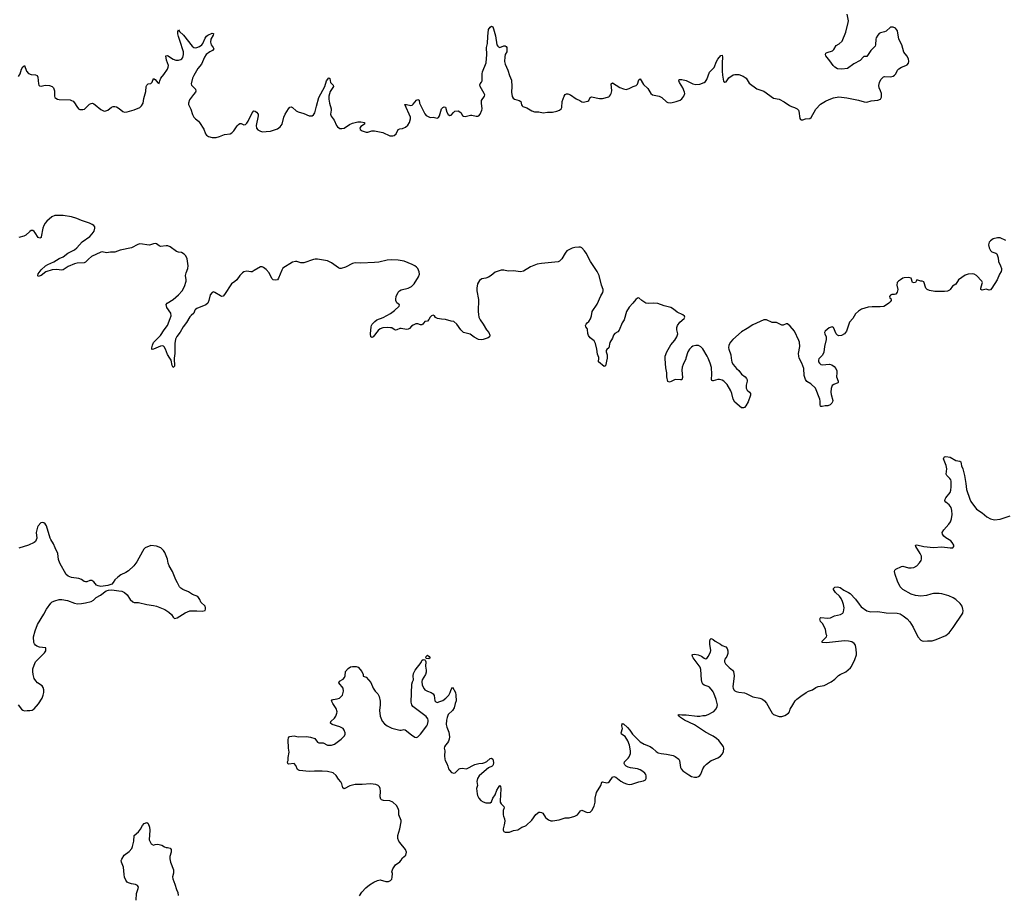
# Model space of a CAD drawing. Header units: inches. Extents: x 1771465 to 1971076, y 472029 to 643563.
# Tile 30 of 127: x 1860023 to 1874190, y 542286 to 554871. Entities that reach past the tile are written whole.
import ezdxf

# ---------------------------------------------------------------- set-up
doc = ezdxf.new("R2010")
doc.units = ezdxf.units.IN
doc.header["$MEASUREMENT"] = 0
for name, color, linetype in [('B8564', 7, 'Continuous'), ('B8565', 7, 'Continuous'), ('B8574', 7, 'Continuous'), ('B8575', 7, 'Continuous')]:
    doc.layers.add(name, color=color, linetype=linetype)

msp = doc.modelspace()

# ---------------------------------------------------------------- linework, layer by layer
at = {"layer": 'B8564', "color": 6}
for points, elevation in [([(1862247, 550000), (1862244, 549970), (1862252, 549908), (1862250, 549886), (1862230, 549868), (1862217, 549897), (1862202, 549970), (1862183, 550000)], 400), ([(1868475, 550000), (1868450, 549892), (1868430, 549883), (1868352, 549950), (1868354, 550000)], 400), ([(1869609, 550000), (1869606, 549990), (1869569, 549911), (1869556, 549870), (1869550, 549830), (1869557, 549723), (1869549, 549691), (1869530, 549687), (1869465, 549695), (1869445, 549690), (1869395, 549665), (1869370, 549657), (1869350, 549664), (1869333, 549730), (1869334, 549790), (1869321, 549861), (1869309, 549990), (1869310, 550000)], 400), ([(1870000, 549676), (1869994, 549674), (1869980, 549680), (1869975, 549695), (1869983, 549770), (1869975, 549865), (1869958, 549930), (1869927, 550000)], 400), ([(1860000, 545011), (1860050, 544950), (1860070, 544935), (1860090, 544928), (1860130, 544932), (1860170, 544929), (1860203, 544937), (1860230, 544953), (1860292, 545028), (1860345, 545110), (1860362, 545150), (1860372, 545190), (1860372, 545228), (1860361, 545261), (1860346, 545286), (1860281, 545330), (1860256, 545356), (1860233, 545390), (1860215, 545450), (1860210, 545490), (1860214, 545530), (1860230, 545585), (1860250, 545631), (1860379, 545761), (1860397, 545790), (1860401, 545810), (1860399, 545830), (1860393, 545833), (1860310, 545844), (1860270, 545856), (1860250, 545870), (1860235, 545890), (1860228, 545910), (1860221, 545990), (1860244, 546076), (1860281, 546170), (1860370, 546316), (1860407, 546390), (1860470, 546474), (1860490, 546492), (1860529, 546510), (1860590, 546526), (1860630, 546527), (1860710, 546513), (1860810, 546477), (1860853, 546467), (1860910, 546468), (1860970, 546479), (1861050, 546500), (1861083, 546517), (1861124, 546556), (1861184, 546590), (1861269, 546651), (1861299, 546661), (1861350, 546665), (1861450, 546655), (1861490, 546646), (1861530, 546630), (1861570, 546595), (1861610, 546528), (1861650, 546494), (1861670, 546483), (1861730, 546485), (1861850, 546457), (1861950, 546443), (1861990, 546432), (1862110, 546384), (1862170, 546345), (1862205, 546310), (1862230, 546273), (1862250, 546256), (1862270, 546257), (1862290, 546264), (1862404, 546336), (1862470, 546363), (1862570, 546366), (1862650, 546359), (1862689, 546371), (1862698, 546390), (1862698, 546410), (1862689, 546430), (1862630, 546490), (1862616, 546530), (1862584, 546570), (1862510, 546602), (1862450, 546638), (1862370, 546674), (1862340, 546690), (1862321, 546710), (1862294, 546770), (1862270, 546810), (1862221, 546930), (1862175, 547010), (1862161, 547050), (1862148, 547110), (1862110, 547203), (1862090, 547233), (1862053, 547270), (1861990, 547295), (1861910, 547307), (1861829, 547271), (1861809, 547251), (1861790, 547221), (1861710, 547070), (1861664, 547010), (1861590, 546941), (1861550, 546915), (1861479, 546881), (1861433, 546850), (1861393, 546810), (1861369, 546771), (1861347, 546750), (1861292, 546728), (1861190, 546716), (1861150, 546723), (1861130, 546734), (1861090, 546782), (1861059, 546799), (1861030, 546799), (1860990, 546780), (1860970, 546781), (1860949, 546789), (1860910, 546816), (1860875, 546830), (1860766, 546846), (1860722, 546862), (1860689, 546890), (1860600, 547050), (1860583, 547103), (1860571, 547190), (1860533, 547270), (1860511, 547331), (1860470, 547389), (1860461, 547410), (1860410, 547589), (1860390, 547619), (1860370, 547633), (1860350, 547636), (1860329, 547631), (1860290, 547590), (1860280, 547570), (1860262, 547490), (1860267, 547410), (1860250, 547364), (1860232, 547348), (1860150, 547311), (1860010, 547266)], 500), ([(1870000, 545197), (1869990, 545216), (1869950, 545265), (1869930, 545277), (1869870, 545297), (1869853, 545310), (1869840, 545330), (1869832, 545370), (1869823, 545523), (1869815, 545555), (1869712, 545690), (1869701, 545710), (1869699, 545730), (1869710, 545737), (1869730, 545742), (1869785, 545730), (1869832, 545712), (1869870, 545684), (1869890, 545675), (1869910, 545681), (1869930, 545707), (1869964, 545770), (1869967, 545793), (1869955, 545885), (1869955, 545930), (1869957, 545950), (1869970, 545966), (1869990, 545959), (1870000, 545951)], 400), ([(1864910, 542262), (1864945, 542315), (1865003, 542377), (1865057, 542423), (1865118, 542462), (1865170, 542485), (1865210, 542493), (1865290, 542471), (1865330, 542471), (1865356, 542484), (1865375, 542505), (1865384, 542530), (1865385, 542585), (1865379, 542610), (1865392, 542650), (1865431, 542709), (1865490, 542753), (1865510, 542776), (1865529, 542811), (1865577, 542850), (1865587, 542890), (1865574, 542930), (1865491, 543030), (1865478, 543050), (1865464, 543090), (1865462, 543130), (1865494, 543230), (1865510, 543330), (1865510, 543350), (1865478, 543430), (1865476, 543490), (1865470, 543518), (1865442, 543562), (1865390, 543611), (1865349, 543629), (1865255, 543635), (1865230, 543646), (1865217, 543657), (1865207, 543687), (1865212, 543772), (1865209, 543809), (1865200, 543830), (1865181, 543850), (1865145, 543865), (1865070, 543877), (1864950, 543868), (1864850, 543868), (1864773, 543847), (1864690, 543802), (1864670, 543819), (1864657, 543877), (1864644, 543904), (1864610, 543944), (1864577, 543997), (1864534, 544034), (1864450, 544052), (1864377, 544057), (1864263, 544057), (1864190, 544051), (1864050, 544066), (1864032, 544072), (1864022, 544082), (1863998, 544138), (1863970, 544166), (1863890, 544159), (1863879, 544170), (1863877, 544190), (1863884, 544210), (1863886, 544254), (1863901, 544330), (1863892, 544390), (1863884, 544510), (1863890, 544538), (1863905, 544555), (1863970, 544564), (1864030, 544552), (1864150, 544557), (1864208, 544548), (1864269, 544529), (1864310, 544473), (1864325, 544465), (1864390, 544465), (1864450, 544433), (1864490, 544430), (1864510, 544431), (1864550, 544448), (1864650, 544516), (1864696, 544564), (1864705, 544590), (1864705, 544610), (1864691, 544650), (1864675, 544670), (1864630, 544696), (1864521, 544730), (1864497, 544750), (1864498, 544770), (1864550, 544820), (1864573, 544850), (1864588, 544890), (1864590, 544910), (1864577, 544957), (1864528, 545030), (1864509, 545071), (1864518, 545082), (1864532, 545088), (1864590, 545097), (1864624, 545110), (1864650, 545130), (1864665, 545150), (1864674, 545170), (1864681, 545210), (1864675, 545250), (1864613, 545330), (1864626, 545354), (1864677, 545383), (1864696, 545404), (1864707, 545430), (1864710, 545490), (1864750, 545537), (1864783, 545557), (1864810, 545564), (1864862, 545562), (1864893, 545553), (1864947, 545490), (1864963, 545450), (1864966, 545426), (1865010, 545411), (1865073, 545333), (1865110, 545250), (1865138, 545210), (1865175, 545170), (1865196, 545130), (1865207, 545067), (1865208, 545010), (1865199, 544930), (1865207, 544850), (1865239, 544779), (1865270, 544739), (1865310, 544708), (1865378, 544678), (1865490, 544647), (1865510, 544647), (1865550, 544659), (1865569, 544651), (1865659, 544579), (1865710, 544546), (1865730, 544544), (1865750, 544550), (1865790, 544588), (1865882, 544710), (1865892, 544730), (1865902, 544770), (1865902, 544790), (1865895, 544810), (1865870, 544846), (1865680, 544990), (1865666, 545010), (1865655, 545050), (1865667, 545310), (1865675, 545345), (1865688, 545372), (1865686, 545430), (1865690, 545463), (1865715, 545510), (1865797, 545623), (1865810, 545651), (1865830, 545665), (1865850, 545662), (1865857, 545657), (1865864, 545630), (1865861, 545570), (1865872, 545510), (1865870, 545482), (1865860, 545450), (1865812, 545370), (1865808, 545350), (1865815, 545295), (1865843, 545243), (1865854, 545230), (1865890, 545208), (1865943, 545190), (1865973, 545170), (1865987, 545147), (1865998, 545070), (1866010, 545054), (1866030, 545048), (1866070, 545058), (1866110, 545075), (1866154, 545106), (1866198, 545150), (1866218, 545190), (1866230, 545231), (1866250, 545265), (1866292, 545190), (1866299, 545150), (1866303, 545070), (1866288, 545030), (1866276, 544970), (1866249, 544930), (1866189, 544871), (1866173, 544830), (1866163, 544790), (1866160, 544730), (1866170, 544690), (1866198, 544618), (1866208, 544550), (1866203, 544517), (1866194, 544490), (1866177, 544463), (1866149, 544430), (1866137, 544410), (1866132, 544390), (1866141, 544350), (1866137, 544277), (1866139, 544230), (1866145, 544210), (1866170, 544170), (1866184, 544130), (1866191, 544091), (1866205, 544070), (1866238, 544038), (1866270, 544027), (1866290, 544035), (1866347, 544090), (1866362, 544098), (1866390, 544099), (1866450, 544090), (1866570, 544152), (1866630, 544169), (1866686, 544174), (1866717, 544183), (1866743, 544197), (1866790, 544239), (1866810, 544244), (1866831, 544231), (1866841, 544181), (1866837, 544150), (1866830, 544141), (1866819, 544130), (1866770, 544104), (1866706, 544054), (1866636, 543990), (1866610, 543950), (1866602, 543910), (1866609, 543850), (1866597, 543810), (1866604, 543730), (1866609, 543709), (1866629, 543669), (1866656, 543636), (1866690, 543616), (1866730, 543601), (1866790, 543602), (1866810, 543616), (1866831, 543670), (1866863, 543717), (1866890, 543784), (1866910, 543821), (1866930, 543850), (1866940, 543840), (1866944, 543804), (1866935, 543630), (1866937, 543610), (1866950, 543589), (1866987, 543550), (1866994, 543530), (1866981, 543490), (1866980, 543430), (1866982, 543410), (1866998, 543370), (1867001, 543339), (1866995, 543285), (1866978, 543230), (1866978, 543210), (1866991, 543191), (1867010, 543181), (1867070, 543182), (1867130, 543202), (1867190, 543213), (1867246, 543254), (1867290, 543265), (1867310, 543275), (1867390, 543353), (1867450, 543435), (1867492, 543468), (1867510, 543470), (1867530, 543465), (1867550, 543452), (1867590, 543393), (1867610, 543370), (1867630, 543356), (1867665, 543345), (1867690, 543344), (1867784, 543356), (1867870, 543387), (1867930, 543386), (1868010, 543408), (1868050, 543428), (1868090, 543486), (1868110, 543495), (1868190, 543463), (1868230, 543467), (1868255, 543490), (1868288, 543552), (1868303, 543610), (1868303, 543670), (1868320, 543750), (1868382, 543850), (1868401, 543899), (1868410, 543905), (1868470, 543892), (1868490, 543895), (1868511, 543909), (1868550, 543970), (1868570, 543980), (1868599, 543970), (1868670, 543916), (1868713, 543890), (1868753, 543873), (1868790, 543865), (1868830, 543869), (1868930, 543904), (1869000, 543920), (1869028, 543932), (1869038, 543950), (1869038, 543990), (1869031, 544010), (1869017, 544030), (1868990, 544055), (1868950, 544078), (1868910, 544092), (1868810, 544107), (1868777, 544117), (1868751, 544130), (1868729, 544149), (1868720, 544170), (1868726, 544190), (1868777, 544243), (1868794, 544266), (1868809, 544310), (1868811, 544350), (1868799, 544430), (1868774, 544494), (1868735, 544555), (1868681, 544590), (1868676, 544610), (1868695, 544670), (1868688, 544712), (1868690, 544742), (1868697, 544737), (1868710, 544737), (1868770, 544686), (1868800, 544650), (1868839, 544590), (1868950, 544480), (1869010, 544447), (1869093, 544413), (1869128, 544388), (1869180, 544340), (1869210, 544320), (1869250, 544310), (1869330, 544302), (1869423, 544283), (1869453, 544270), (1869508, 544228), (1869514, 544210), (1869530, 544110), (1869540, 544090), (1869563, 544063), (1869650, 544003), (1869690, 543982), (1869730, 543970), (1869767, 543973), (1869790, 543980), (1869810, 543996), (1869824, 544016), (1869853, 544090), (1869877, 544130), (1869903, 544157), (1869970, 544209), (1870000, 544221)], 400), ([(1870000, 544559), (1869970, 544578), (1869890, 544618), (1869730, 544726), (1869590, 544790), (1869532, 544830), (1869510, 544850), (1869499, 544870), (1869510, 544875), (1869548, 544868), (1869612, 544868), (1869770, 544847), (1869810, 544848), (1869850, 544858), (1869890, 544860), (1869930, 544874), (1870000, 544913)], 400), ([(1861698, 542202), (1861704, 542296), (1861729, 542370), (1861732, 542390), (1861716, 542410), (1861690, 542428), (1861630, 542435), (1861590, 542449), (1861570, 542462), (1861548, 542488), (1861532, 542530), (1861524, 542570), (1861517, 542677), (1861487, 542750), (1861484, 542770), (1861490, 542790), (1861527, 542850), (1861596, 542904), (1861635, 542945), (1861647, 542973), (1861663, 543050), (1861672, 543130), (1861734, 543186), (1861759, 543221), (1861790, 543278), (1861815, 543305), (1861850, 543318), (1861870, 543305), (1861890, 543250), (1861896, 543210), (1861888, 543070), (1861912, 543012), (1861950, 542992), (1861970, 543002), (1862010, 543005), (1862069, 542991), (1862108, 542968), (1862130, 542961), (1862150, 542961), (1862190, 542951), (1862201, 542930), (1862202, 542890), (1862185, 542830), (1862185, 542795), (1862193, 542750), (1862236, 542636), (1862234, 542590), (1862222, 542538), (1862225, 542510), (1862256, 542430), (1862277, 542357), (1862297, 542310), (1862304, 542270)], 400)]:
    msp.add_lwpolyline(points, dxfattribs=dict(at, elevation=elevation))
at = {"layer": 'B8564', "color": 6, "elevation": 400}
msp.add_lwpolyline([(1865910, 545675), (1865878, 545678), (1865868, 545688), (1865869, 545710), (1865890, 545725), (1865912, 545710), (1865930, 545689)], close=True, dxfattribs=at)
at = {"layer": 'B8565', "color": 6, "elevation": 400}
for points in [[(1860006, 554054), (1860028, 554090), (1860050, 554161), (1860070, 554195), (1860090, 554210), (1860123, 554130), (1860150, 554098), (1860190, 554083), (1860250, 554080), (1860274, 554070), (1860283, 554043), (1860292, 553950), (1860300, 553930), (1860310, 553920), (1860330, 553916), (1860388, 553928), (1860450, 553926), (1860490, 553910), (1860510, 553893), (1860522, 553850), (1860524, 553770), (1860530, 553750), (1860541, 553741), (1860568, 553728), (1860590, 553724), (1860750, 553716), (1860770, 553710), (1860790, 553697), (1860810, 553676), (1860843, 553623), (1860870, 553591), (1860890, 553581), (1860910, 553577), (1860930, 553578), (1860954, 553586), (1861026, 553654), (1861050, 553667), (1861070, 553670), (1861090, 553663), (1861110, 553648), (1861190, 553577), (1861230, 553558), (1861250, 553556), (1861290, 553570), (1861345, 553615), (1861370, 553624), (1861390, 553624), (1861416, 553616), (1861454, 553594), (1861509, 553549), (1861530, 553543), (1861570, 553545), (1861670, 553573), (1861752, 553610), (1861777, 553630), (1861799, 553670), (1861810, 553735), (1861840, 553840), (1861843, 553910), (1861850, 553930), (1861870, 553949), (1861910, 553955), (1861927, 553973), (1861950, 554024), (1861970, 554010), (1862010, 553963), (1862030, 553951), (1862038, 553990), (1862054, 554030), (1862099, 554081), (1862150, 554159), (1862161, 554190), (1862162, 554210), (1862135, 554290), (1862127, 554353), (1862150, 554357), (1862230, 554304), (1862270, 554287), (1862310, 554290), (1862341, 554299), (1862358, 554310), (1862370, 554327), (1862379, 554370), (1862378, 554410), (1862329, 554570), (1862306, 554630), (1862298, 554670), (1862298, 554702), (1862310, 554727), (1862322, 554702), (1862379, 554650), (1862504, 554490), (1862530, 554470), (1862547, 554467), (1862570, 554471), (1862610, 554487), (1862642, 554510), (1862658, 554530), (1862690, 554607), (1862710, 554636), (1862730, 554651), (1862790, 554677), (1862810, 554675), (1862812, 554670), (1862806, 554650), (1862775, 554590), (1862770, 554550), (1862777, 554510), (1862808, 554470), (1862817, 554450), (1862799, 554430), (1862758, 554410), (1862707, 554370), (1862680, 554330), (1862639, 554230), (1862588, 554170), (1862526, 554070), (1862510, 554030), (1862488, 553950), (1862495, 553930), (1862550, 553870), (1862557, 553843), (1862554, 553830), (1862523, 553797), (1862464, 553716), (1862452, 553670), (1862453, 553650), (1862460, 553630), (1862484, 553584), (1862510, 553509), (1862530, 553470), (1862550, 553445), (1862595, 553410), (1862611, 553391), (1862674, 553294), (1862698, 553230), (1862711, 553210), (1862738, 553190), (1862790, 553174), (1862850, 553177), (1862897, 553190), (1862970, 553218), (1863052, 553228), (1863077, 553243), (1863106, 553270), (1863150, 553344), (1863170, 553365), (1863190, 553378), (1863210, 553378), (1863250, 553359), (1863270, 553364), (1863290, 553381), (1863310, 553410), (1863370, 553530), (1863390, 553559), (1863410, 553555), (1863430, 553541), (1863454, 553510), (1863455, 553490), (1863424, 553350), (1863430, 553310), (1863450, 553285), (1863477, 553270), (1863510, 553260), (1863570, 553261), (1863631, 553269), (1863730, 553301), (1863770, 553328), (1863801, 553370), (1863825, 553470), (1863842, 553510), (1863890, 553589), (1863910, 553612), (1863930, 553616), (1863947, 553607), (1864001, 553561), (1864030, 553545), (1864110, 553520), (1864187, 553487), (1864230, 553489), (1864250, 553501), (1864270, 553533), (1864291, 553629), (1864325, 553750), (1864411, 553909), (1864437, 553990), (1864470, 554037), (1864485, 554025), (1864496, 553970), (1864532, 553930), (1864536, 553910), (1864490, 553838), (1864469, 553770), (1864470, 553730), (1864481, 553670), (1864505, 553590), (1864506, 553570), (1864495, 553510), (1864504, 553484), (1864547, 553427), (1864579, 553350), (1864593, 553330), (1864630, 553307), (1864656, 553304), (1864690, 553312), (1864770, 553365), (1864810, 553383), (1864890, 553402), (1864930, 553403), (1864984, 553390), (1864985, 553370), (1864930, 553335), (1864916, 553310), (1864921, 553290), (1864952, 553270), (1865010, 553252), (1865030, 553254), (1865088, 553272), (1865130, 553274), (1865250, 553247), (1865350, 553202), (1865390, 553200), (1865410, 553206), (1865439, 553230), (1865470, 553290), (1865490, 553303), (1865530, 553307), (1865573, 553327), (1865606, 553354), (1865630, 553390), (1865646, 553446), (1865647, 553470), (1865565, 553650), (1865590, 553650), (1865650, 553637), (1865670, 553640), (1865686, 553654), (1865730, 553712), (1865750, 553722), (1865770, 553713), (1865777, 553670), (1865784, 553650), (1865850, 553517), (1865870, 553495), (1865910, 553472), (1865930, 553466), (1865970, 553469), (1866030, 553453), (1866050, 553466), (1866062, 553490), (1866090, 553587), (1866110, 553609), (1866130, 553618), (1866150, 553611), (1866170, 553540), (1866190, 553507), (1866210, 553494), (1866230, 553498), (1866263, 553537), (1866285, 553555), (1866330, 553562), (1866370, 553537), (1866395, 553495), (1866410, 553481), (1866430, 553479), (1866510, 553499), (1866530, 553498), (1866590, 553482), (1866616, 553484), (1866630, 553490), (1866648, 553510), (1866673, 553570), (1866679, 553590), (1866666, 553670), (1866669, 553710), (1866711, 553770), (1866713, 553790), (1866708, 553810), (1866649, 553910), (1866644, 553936), (1866646, 553950), (1866667, 553973), (1866675, 553990), (1866679, 554021), (1866676, 554090), (1866681, 554119), (1866735, 554250), (1866746, 554370), (1866740, 554470), (1866754, 554530), (1866757, 554630), (1866768, 554730), (1866790, 554763), (1866810, 554780), (1866830, 554771), (1866841, 554741), (1866870, 554641), (1866890, 554511), (1866900, 554490), (1866910, 554479), (1866930, 554472), (1866990, 554494), (1867010, 554495), (1867024, 554484), (1867032, 554472), (1867031, 554409), (1867010, 554370), (1867001, 554339), (1867000, 554270), (1867009, 554230), (1867044, 554144), (1867068, 554068), (1867100, 554000), (1867106, 553910), (1867097, 553830), (1867110, 553765), (1867124, 553744), (1867141, 553730), (1867207, 553707), (1867232, 553692), (1867244, 553644), (1867251, 553630), (1867262, 553622), (1867321, 553601), (1867390, 553558), (1867430, 553546), (1867490, 553545), (1867553, 553533), (1867617, 553543), (1867690, 553543), (1867750, 553556), (1867790, 553570), (1867812, 553588), (1867822, 553610), (1867830, 553695), (1867857, 553770), (1867870, 553796), (1867890, 553806), (1867910, 553805), (1867950, 553792), (1868030, 553732), (1868082, 553710), (1868110, 553691), (1868130, 553684), (1868199, 553701), (1868211, 553709), (1868230, 553750), (1868250, 553759), (1868365, 553735), (1868410, 553735), (1868497, 553763), (1868510, 553771), (1868525, 553790), (1868534, 553810), (1868541, 553850), (1868532, 553948), (1868550, 553965), (1868657, 553897), (1868710, 553875), (1868750, 553869), (1868790, 553880), (1868850, 553912), (1868894, 553926), (1868910, 553943), (1868930, 554008), (1868950, 554018), (1869000, 553940), (1869061, 553881), (1869104, 553810), (1869129, 553790), (1869225, 553770), (1869260, 553750), (1869330, 553691), (1869350, 553681), (1869390, 553677), (1869467, 553693), (1869525, 553715), (1869549, 553731), (1869578, 553770), (1869591, 553809), (1869588, 553830), (1869563, 553890), (1869514, 553970), (1869506, 553990), (1869509, 554011), (1869548, 554012), (1869610, 553996), (1869710, 553948), (1869750, 553941), (1869810, 553943), (1869870, 553967), (1869890, 553982), (1869909, 554010), (1869950, 554116), (1870000, 554168)], [(1862183, 550000), (1862150, 550054), (1862123, 550130), (1862102, 550162), (1862090, 550172), (1862076, 550176), (1862050, 550174), (1861950, 550128), (1861930, 550125), (1861925, 550130), (1861922, 550150), (1861932, 550190), (1861950, 550224), (1862050, 550328), (1862101, 550410), (1862150, 550470), (1862190, 550570), (1862200, 550610), (1862195, 550650), (1862140, 550730), (1862130, 550771), (1862146, 550794), (1862230, 550847), (1862310, 550913), (1862360, 550970), (1862395, 551030), (1862417, 551110), (1862418, 551130), (1862408, 551190), (1862418, 551230), (1862444, 551290), (1862446, 551330), (1862431, 551431), (1862412, 551472), (1862390, 551498), (1862350, 551520), (1862310, 551527), (1862278, 551538), (1862190, 551602), (1862155, 551615), (1862130, 551616), (1862050, 551608), (1862030, 551616), (1861990, 551644), (1861970, 551650), (1861950, 551648), (1861890, 551626), (1861850, 551630), (1861790, 551643), (1861750, 551645), (1861723, 551637), (1861630, 551590), (1861470, 551554), (1861390, 551526), (1861330, 551527), (1861270, 551516), (1861210, 551532), (1861190, 551528), (1861056, 551464), (1861013, 551427), (1860970, 551380), (1860950, 551371), (1860851, 551369), (1860810, 551360), (1860721, 551319), (1860650, 551273), (1860630, 551266), (1860550, 551277), (1860489, 551271), (1860399, 551241), (1860330, 551188), (1860290, 551175), (1860285, 551190), (1860290, 551213), (1860334, 551270), (1860396, 551330), (1860430, 551350), (1860514, 551386), (1860590, 551433), (1860650, 551458), (1860714, 551510), (1860810, 551561), (1860845, 551590), (1860924, 551676), (1861030, 551752), (1861066, 551790), (1861093, 551830), (1861105, 551870), (1861103, 551890), (1861090, 551908), (1861066, 551926), (1861025, 551945), (1860910, 551981), (1860843, 552010), (1860770, 552034), (1860650, 552054), (1860530, 552054), (1860485, 552035), (1860412, 551970), (1860390, 551944), (1860369, 551910), (1860355, 551870), (1860334, 551746), (1860330, 551738), (1860312, 551728), (1860290, 551736), (1860246, 551806), (1860230, 551825), (1860210, 551836), (1860190, 551836), (1860170, 551825), (1860110, 551773), (1860083, 551757), (1860010, 551739)], [(1868354, 550000), (1868354, 550010), (1868337, 550057), (1868328, 550130), (1868307, 550210), (1868287, 550250), (1868230, 550293), (1868206, 550326), (1868196, 550356), (1868194, 550414), (1868189, 550429), (1868167, 550450), (1868165, 550470), (1868172, 550490), (1868187, 550510), (1868210, 550530), (1868234, 550566), (1868248, 550610), (1868260, 550670), (1868330, 550779), (1868382, 550898), (1868412, 550948), (1868420, 550970), (1868419, 550990), (1868394, 551050), (1868360, 551190), (1868333, 551250), (1868234, 551394), (1868173, 551510), (1868150, 551544), (1868110, 551587), (1868090, 551596), (1868070, 551598), (1868010, 551593), (1867970, 551585), (1867896, 551544), (1867870, 551514), (1867825, 551430), (1867790, 551395), (1867770, 551386), (1867530, 551365), (1867470, 551352), (1867370, 551315), (1867270, 551253), (1867230, 551242), (1867130, 551259), (1867050, 551251), (1866987, 551267), (1866950, 551266), (1866863, 551237), (1866807, 551190), (1866770, 551168), (1866730, 551153), (1866670, 551140), (1866640, 551120), (1866609, 551070), (1866598, 551010), (1866599, 550970), (1866623, 550843), (1866618, 550670), (1866622, 550630), (1866631, 550590), (1866647, 550550), (1866692, 550492), (1866741, 550410), (1866775, 550370), (1866789, 550330), (1866781, 550310), (1866765, 550295), (1866692, 550268), (1866670, 550264), (1866624, 550270), (1866563, 550303), (1866504, 550344), (1866410, 550372), (1866369, 550409), (1866310, 550490), (1866270, 550527), (1866230, 550532), (1866150, 550556), (1866090, 550560), (1866033, 550573), (1866007, 550587), (1865990, 550612), (1865970, 550621), (1865950, 550609), (1865930, 550589), (1865910, 550556), (1865890, 550533), (1865850, 550529), (1865824, 550490), (1865810, 550480), (1865790, 550480), (1865750, 550495), (1865724, 550496), (1865683, 550477), (1865660, 550460), (1865630, 550429), (1865610, 550416), (1865590, 550412), (1865510, 550429), (1865490, 550427), (1865450, 550408), (1865430, 550403), (1865410, 550411), (1865375, 550435), (1865359, 550439), (1865310, 550442), (1865250, 550435), (1865210, 550422), (1865179, 550401), (1865110, 550307), (1865090, 550298), (1865073, 550310), (1865068, 550350), (1865079, 550450), (1865083, 550470), (1865096, 550490), (1865134, 550530), (1865163, 550550), (1865254, 550586), (1865357, 550643), (1865414, 550686), (1865485, 550750), (1865489, 550770), (1865450, 550798), (1865436, 550830), (1865434, 550850), (1865439, 550890), (1865466, 550950), (1865489, 550971), (1865510, 550983), (1865610, 551007), (1865660, 551030), (1865699, 551070), (1865763, 551170), (1865774, 551210), (1865770, 551245), (1865751, 551290), (1865734, 551310), (1865710, 551330), (1865671, 551351), (1865555, 551395), (1865470, 551412), (1865366, 551414), (1865310, 551412), (1865190, 551383), (1865130, 551376), (1864930, 551368), (1864850, 551373), (1864810, 551364), (1864712, 551310), (1864650, 551292), (1864630, 551293), (1864610, 551300), (1864510, 551372), (1864450, 551402), (1864310, 551426), (1864273, 551427), (1864250, 551422), (1864110, 551374), (1864090, 551371), (1864070, 551371), (1864011, 551391), (1863990, 551392), (1863950, 551380), (1863810, 551294), (1863793, 551267), (1863747, 551153), (1863730, 551130), (1863710, 551124), (1863670, 551130), (1863650, 551147), (1863610, 551230), (1863570, 551275), (1863530, 551305), (1863510, 551313), (1863487, 551313), (1863396, 551264), (1863370, 551244), (1863350, 551242), (1863290, 551251), (1863250, 551241), (1863228, 551230), (1863190, 551190), (1863145, 551130), (1863117, 551103), (1863068, 551070), (1862970, 550915), (1862950, 550894), (1862930, 550890), (1862910, 550898), (1862830, 550948), (1862810, 550953), (1862790, 550945), (1862764, 550910), (1862746, 550830), (1862729, 550790), (1862699, 550770), (1862570, 550716), (1862550, 550700), (1862542, 550690), (1862530, 550648), (1862490, 550617), (1862470, 550595), (1862425, 550515), (1862377, 550450), (1862330, 550374), (1862286, 550314), (1862266, 550274), (1862255, 550210), (1862253, 550070), (1862247, 550000)], [(1869310, 550000), (1869312, 550030), (1869332, 550090), (1869370, 550160), (1869390, 550191), (1869450, 550260), (1869479, 550310), (1869490, 550350), (1869477, 550410), (1869478, 550442), (1869487, 550470), (1869522, 550518), (1869581, 550570), (1869592, 550590), (1869587, 550607), (1869564, 550624), (1869482, 550662), (1869428, 550708), (1869390, 550730), (1869294, 550754), (1869206, 550786), (1869149, 550791), (1869070, 550786), (1869032, 550792), (1868972, 550830), (1868930, 550869), (1868910, 550863), (1868890, 550847), (1868847, 550790), (1868790, 550737), (1868753, 550670), (1868718, 550550), (1868693, 550507), (1868650, 550402), (1868630, 550381), (1868585, 550355), (1868566, 550334), (1868550, 550290), (1868516, 550224), (1868498, 550150), (1868470, 550125), (1868463, 550110), (1868461, 550090), (1868475, 550050), (1868477, 550010), (1868475, 550000)], [(1869927, 550000), (1869913, 550030), (1869850, 550133), (1869823, 550163), (1869790, 550182), (1869750, 550185), (1869710, 550172), (1869690, 550159), (1869662, 550130), (1869634, 550090), (1869609, 550000)]]:
    msp.add_lwpolyline(points, dxfattribs=at)
at = {"layer": 'B8574', "color": 6, "elevation": 400}
for points in [[(1870261, 550000), (1870270, 549944), (1870290, 549910), (1870334, 549854), (1870370, 549822), (1870410, 549770), (1870462, 549730), (1870479, 549710), (1870489, 549690), (1870492, 549670), (1870476, 549610), (1870475, 549570), (1870490, 549540), (1870524, 549510), (1870537, 549490), (1870539, 549470), (1870504, 549370), (1870470, 549313), (1870450, 549289), (1870436, 549284), (1870407, 549287), (1870310, 549369), (1870289, 549409), (1870271, 549490), (1870255, 549530), (1870200, 549620), (1870156, 549670), (1870130, 549683), (1870090, 549694), (1870067, 549693), (1870000, 549676)], [(1871530, 550000), (1871520, 549990), (1871515, 549970), (1871518, 549950), (1871530, 549927), (1871550, 549908), (1871570, 549903), (1871672, 549912), (1871710, 549903), (1871742, 549882), (1871766, 549850), (1871778, 549818), (1871781, 549790), (1871775, 549730), (1871800, 549670), (1871801, 549650), (1871795, 549645), (1871736, 549624), (1871712, 549608), (1871706, 549594), (1871698, 549562), (1871694, 549510), (1871698, 549478), (1871720, 549390), (1871718, 549370), (1871708, 549352), (1871683, 549330), (1871650, 549314), (1871610, 549317), (1871567, 549307), (1871550, 549306), (1871545, 549310), (1871540, 549330), (1871542, 549382), (1871536, 549410), (1871471, 549570), (1871404, 549630), (1871350, 549665), (1871330, 549692), (1871312, 549750), (1871305, 549850), (1871275, 549930), (1871240, 550000)], [(1870000, 545951), (1870029, 545929), (1870105, 545885), (1870130, 545864), (1870185, 545845), (1870203, 545823), (1870211, 545790), (1870211, 545751), (1870196, 545710), (1870170, 545670), (1870164, 545650), (1870165, 545630), (1870180, 545600), (1870230, 545548), (1870278, 545510), (1870292, 545490), (1870305, 545430), (1870283, 545270), (1870286, 545250), (1870296, 545230), (1870310, 545216), (1870330, 545206), (1870370, 545196), (1870450, 545184), (1870475, 545175), (1870570, 545127), (1870670, 545110), (1870710, 545093), (1870739, 545070), (1870770, 545034), (1870830, 544924), (1870850, 544893), (1870870, 544872), (1870950, 544845), (1870990, 544843), (1871030, 544857), (1871083, 544890), (1871097, 544910), (1871109, 544950), (1871149, 545010), (1871182, 545070), (1871205, 545095), (1871261, 545139), (1871337, 545190), (1871370, 545208), (1871430, 545230), (1871477, 545263), (1871510, 545274), (1871599, 545290), (1871696, 545344), (1871750, 545382), (1871805, 545435), (1871829, 545451), (1871910, 545489), (1871976, 545544), (1871990, 545563), (1872037, 545663), (1872063, 545730), (1872065, 545755), (1872058, 545810), (1872047, 545870), (1872030, 545893), (1871997, 545917), (1871950, 545930), (1871890, 545934), (1871630, 545905), (1871569, 545910), (1871567, 545930), (1871630, 545990), (1871634, 546010), (1871625, 546030), (1871624, 546070), (1871617, 546097), (1871578, 546178), (1871543, 546210), (1871534, 546250), (1871540, 546260), (1871550, 546270), (1871650, 546259), (1871690, 546266), (1871746, 546294), (1871835, 546310), (1871866, 546330), (1871876, 546350), (1871885, 546410), (1871876, 546456), (1871861, 546501), (1871842, 546542), (1871817, 546577), (1871761, 546630), (1871730, 546670), (1871733, 546687), (1871753, 546707), (1871790, 546710), (1871830, 546702), (1871881, 546661), (1871949, 546630), (1871970, 546615), (1872050, 546533), (1872099, 546459), (1872130, 546424), (1872210, 546364), (1872270, 546351), (1872370, 546354), (1872490, 546338), (1872650, 546333), (1872690, 546320), (1872735, 546295), (1872790, 546250), (1872828, 546208), (1872876, 546130), (1872943, 545990), (1872990, 545941), (1873010, 545931), (1873030, 545927), (1873085, 545935), (1873151, 545931), (1873209, 545950), (1873350, 546010), (1873395, 546050), (1873456, 546124), (1873592, 546330), (1873598, 546370), (1873594, 546390), (1873581, 546430), (1873556, 546470), (1873494, 546530), (1873453, 546553), (1873390, 546580), (1873290, 546610), (1873250, 546615), (1873170, 546614), (1873130, 546607), (1873070, 546585), (1872990, 546577), (1872910, 546584), (1872850, 546604), (1872730, 546674), (1872693, 546710), (1872651, 546790), (1872617, 546890), (1872610, 546930), (1872616, 546950), (1872630, 546964), (1872710, 547002), (1872730, 547006), (1872810, 546984), (1872850, 546983), (1872890, 546989), (1872930, 547014), (1872970, 547055), (1872993, 547090), (1873000, 547110), (1872999, 547150), (1872981, 547190), (1872916, 547290), (1872910, 547311), (1872930, 547314), (1873030, 547290), (1873170, 547275), (1873290, 547284), (1873410, 547271), (1873449, 547271), (1873462, 547290), (1873464, 547310), (1873441, 547350), (1873421, 547370), (1873350, 547415), (1873321, 547441), (1873300, 547470), (1873296, 547490), (1873320, 547530), (1873392, 547610), (1873416, 547644), (1873431, 547690), (1873438, 547750), (1873435, 547810), (1873425, 547850), (1873396, 547890), (1873350, 547930), (1873336, 547950), (1873337, 547970), (1873348, 547990), (1873410, 548070), (1873421, 548099), (1873426, 548150), (1873424, 548230), (1873419, 548250), (1873405, 548270), (1873364, 548310), (1873353, 548330), (1873363, 548410), (1873354, 548454), (1873316, 548550), (1873324, 548576), (1873330, 548583), (1873350, 548584), (1873410, 548576), (1873490, 548527), (1873550, 548518), (1873563, 548510), (1873573, 548450), (1873592, 548408), (1873617, 548310), (1873637, 548197), (1873646, 548110), (1873693, 547970), (1873710, 547938), (1873789, 547829), (1873873, 547773), (1873938, 547718), (1873991, 547690), (1874050, 547674), (1874130, 547682), (1874273, 547733)], [(1870000, 544913), (1870010, 544918), (1870044, 544956), (1870059, 544990), (1870061, 545010), (1870043, 545090), (1870010, 545178), (1870000, 545197)], [(1870000, 544221), (1870070, 544250), (1870105, 544275), (1870130, 544302), (1870150, 544337), (1870154, 544390), (1870150, 544410), (1870130, 544438), (1870081, 544501), (1870048, 544530), (1870000, 544559)]]:
    msp.add_lwpolyline(points, dxfattribs=at)
at = {"layer": 'B8575', "color": 6, "elevation": 400}
for points in [[(1870000, 554168), (1870016, 554184), (1870049, 554270), (1870070, 554304), (1870110, 554355), (1870130, 554359), (1870134, 554330), (1870128, 554252), (1870129, 554129), (1870133, 554073), (1870150, 553988), (1870170, 553973), (1870190, 553977), (1870224, 554036), (1870290, 554078), (1870310, 554085), (1870370, 554084), (1870430, 554061), (1870473, 554030), (1870518, 553958), (1870630, 553876), (1870730, 553842), (1870870, 553743), (1870950, 553726), (1871021, 553690), (1871097, 553637), (1871130, 553622), (1871172, 553610), (1871208, 553588), (1871229, 553570), (1871235, 553555), (1871246, 553450), (1871256, 553436), (1871269, 553429), (1871290, 553430), (1871330, 553447), (1871390, 553449), (1871410, 553464), (1871478, 553582), (1871546, 553654), (1871619, 553701), (1871670, 553724), (1871730, 553745), (1871810, 553760), (1871926, 553746), (1872090, 553713), (1872172, 553688), (1872210, 553683), (1872274, 553706), (1872368, 553712), (1872410, 553728), (1872422, 553758), (1872421, 553810), (1872410, 553850), (1872389, 553890), (1872384, 553924), (1872394, 553970), (1872413, 554010), (1872450, 554048), (1872467, 554053), (1872550, 554049), (1872590, 554058), (1872610, 554072), (1872628, 554092), (1872655, 554145), (1872670, 554164), (1872710, 554188), (1872771, 554210), (1872790, 554221), (1872810, 554245), (1872817, 554270), (1872810, 554310), (1872788, 554350), (1872746, 554406), (1872716, 554510), (1872671, 554590), (1872652, 554710), (1872625, 554750), (1872590, 554765), (1872550, 554762), (1872492, 554708), (1872464, 554696), (1872410, 554684), (1872390, 554671), (1872370, 554650), (1872347, 554610), (1872341, 554590), (1872337, 554510), (1872330, 554490), (1872270, 554426), (1872210, 554344), (1872170, 554342), (1872162, 554338), (1872114, 554286), (1872024, 554236), (1871934, 554170), (1871850, 554161), (1871790, 554165), (1871750, 554188), (1871728, 554210), (1871680, 554280), (1871622, 554350), (1871615, 554370), (1871623, 554390), (1871640, 554400), (1871717, 554423), (1871737, 554443), (1871770, 554502), (1871814, 554526), (1871857, 554563), (1871908, 554690), (1871943, 554830), (1871946, 554854), (1871929, 554950)], [(1874210, 551695), (1874129, 551730), (1874090, 551734), (1874030, 551718), (1873990, 551690), (1873974, 551670), (1873964, 551630), (1873970, 551590), (1873990, 551552), (1874010, 551533), (1874070, 551512), (1874081, 551501), (1874103, 551443), (1874108, 551390), (1874137, 551330), (1874150, 551290), (1874150, 551270), (1874144, 551250), (1874121, 551210), (1874086, 551130), (1874010, 551007), (1873990, 550983), (1873970, 550980), (1873930, 550994), (1873890, 550982), (1873870, 550980), (1873853, 550990), (1873851, 551010), (1873873, 551073), (1873874, 551090), (1873867, 551110), (1873790, 551192), (1873756, 551210), (1873730, 551216), (1873670, 551211), (1873626, 551194), (1873532, 551130), (1873490, 551064), (1873443, 551037), (1873411, 550990), (1873400, 550980), (1873370, 550965), (1873330, 550961), (1873190, 550962), (1873114, 550974), (1873080, 550990), (1873061, 551010), (1873030, 551098), (1873010, 551108), (1872990, 551109), (1872930, 551128), (1872911, 551089), (1872890, 551084), (1872869, 551090), (1872849, 551150), (1872810, 551161), (1872750, 551158), (1872730, 551151), (1872696, 551130), (1872667, 551110), (1872650, 551090), (1872644, 551050), (1872656, 550990), (1872649, 550951), (1872630, 550924), (1872610, 550918), (1872570, 550917), (1872550, 550909), (1872539, 550890), (1872541, 550870), (1872565, 550850), (1872564, 550844), (1872561, 550830), (1872548, 550810), (1872528, 550790), (1872482, 550758), (1872454, 550746), (1872401, 550739), (1872290, 550739), (1872230, 550733), (1872136, 550704), (1872090, 550677), (1872050, 550638), (1872010, 550570), (1871963, 550517), (1871921, 550390), (1871888, 550350), (1871845, 550325), (1871810, 550323), (1871790, 550330), (1871770, 550353), (1871730, 550444), (1871712, 550452), (1871670, 550437), (1871613, 550390), (1871603, 550370), (1871607, 550350), (1871626, 550310), (1871627, 550270), (1871601, 550170), (1871594, 550086), (1871576, 550044), (1871530, 550000)], [(1871240, 550000), (1871231, 550030), (1871230, 550070), (1871246, 550170), (1871243, 550230), (1871235, 550255), (1871170, 550390), (1871110, 550462), (1871070, 550494), (1871050, 550494), (1871010, 550477), (1870990, 550476), (1870910, 550513), (1870850, 550514), (1870770, 550551), (1870730, 550551), (1870570, 550479), (1870490, 550426), (1870410, 550381), (1870285, 550270), (1870251, 550230), (1870228, 550190), (1870221, 550150), (1870224, 550130), (1870253, 550050), (1870261, 550000)]]:
    msp.add_lwpolyline(points, dxfattribs=at)

doc.saveas('drawing.dxf')
